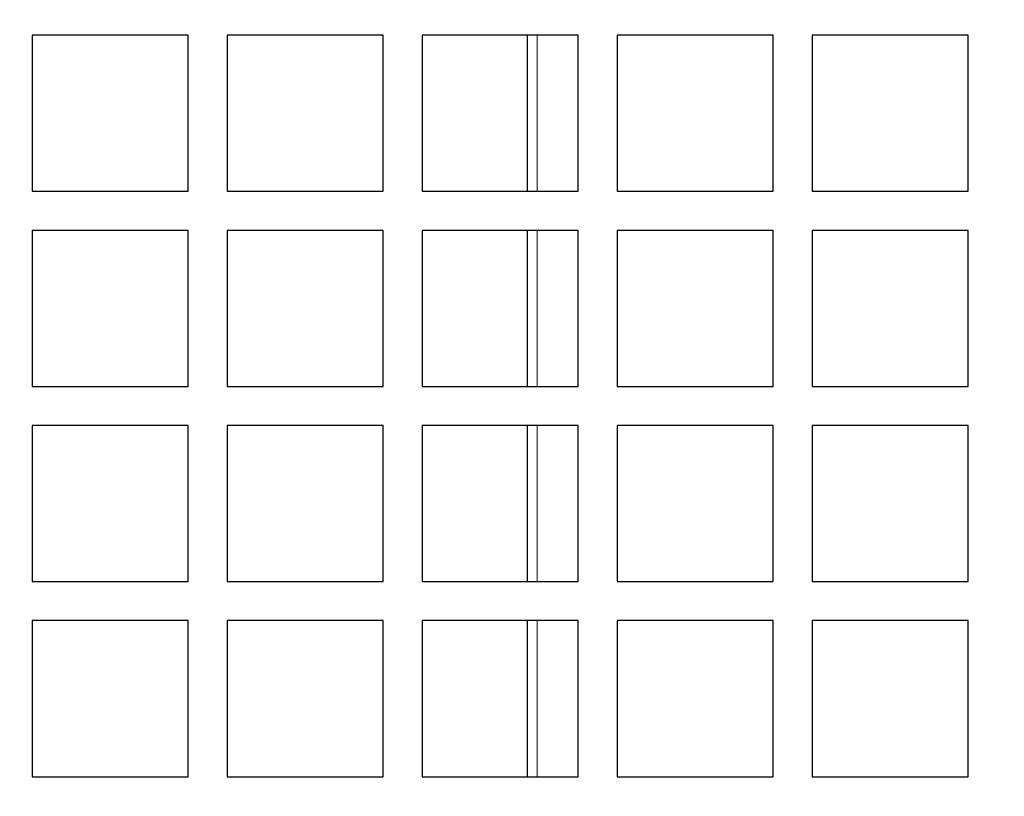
# Paper-space layout 'Blatt5' of a CAD drawing. Header units: millimetres. Extents: x 5 to 418, y 2 to 292.
# Tile 16 of 31: x 236 to 262, y 199 to 219. Entities that reach past the tile are written whole.
import ezdxf

# ---------------------------------------------------------------- set-up
doc = ezdxf.new("R2010")
doc.units = ezdxf.units.MM
doc.layers.add('SLD-0', color=7, linetype='Continuous')
doc.styles.add('SLDTEXTSTYLE1', font='TXT', dxfattribs={"width": 0.605})
doc.dimstyles.new('SLDDIMSTYLE6', dxfattribs={"dimtxt": 3.5, "dimasz": 3.302, "dimexe": 0, "dimexo": 0.0625, "dimgap": 0.875, "dimtad": 1, "dimlfac": 2, "dimrnd": 1e-09, "dimzin": 12, "dimdsep": 46, "dimtxsty": 'SLDTEXTSTYLE1', "dimsah": 1, "dimcen": 0.09, "dimadec": 0, "dimazin": 3, "dimtfac": 1, "dimtofl": 0, "dimtmove": 0, "dimatfit": 3, "dimfxl": 1, "dimfrac": 2, "dimtolj": 1, "dimtzin": 12, "dimarcsym": 0})

# ---------------------------------------------------------------- blocks, each defined once
blk = doc.blocks.new('_D_36')
at = {"layer": 'SLD-0', "color": 7}
for p, q in [((113.293, 153.905), (113.293, 269.669)), ((309.293, 153.905), (309.293, 269.669)), ((113.293, 268.669), (309.293, 268.669))]:
    blk.add_line(p, q, dxfattribs=at)
for points in [[(113.293, 268.669), (116.595, 268.161), (116.595, 269.177)], [(309.293, 268.669), (305.991, 269.177), (305.991, 268.161)]]:
    blk.add_solid(points, dxfattribs=at)
at = {"layer": 'SLD-0', "color": 7, "insert": (207.282, 273.18), "char_height": 3.5, "attachment_point": 1, "style": 'SLDTEXTSTYLE1'}
blk.add_mtext('392', dxfattribs=at)

psp = doc.layouts.new('Blatt5')

# ---------------------------------------------------------------- linework, layer by layer
at = {"color": 7, "linetype": 'Continuous', "lineweight": 25}
for p, q in [((236.7926, 218.1183), (236.7926, 214.1183)), ((240.7926, 218.1183), (236.7926, 218.1183)), ((240.7926, 214.1183), (240.7926, 218.1183)), ((241.7926, 218.1183), (241.7926, 214.1183)), ((245.7926, 218.1183), (241.7926, 218.1183)), ((245.7926, 214.1183), (245.7926, 218.1183)), ((246.7926, 218.1183), (246.7926, 214.1183)), ((250.7926, 218.1183), (246.7926, 218.1183)), ((249.4926, 214.1183), (249.4926, 218.1183)), ((250.7926, 214.1183), (250.7926, 218.1183)), ((251.7926, 218.1183), (251.7926, 214.1183)), ((255.7926, 218.1183), (251.7926, 218.1183)), ((255.7926, 214.1183), (255.7926, 218.1183)), ((256.7926, 218.1183), (256.7926, 214.1183)), ((260.7926, 218.1183), (256.7926, 218.1183)), ((260.7926, 214.1183), (260.7926, 218.1183)), ((236.7926, 214.1183), (240.7926, 214.1183)), ((241.7926, 214.1183), (245.7926, 214.1183)), ((246.7926, 214.1183), (250.7926, 214.1183)), ((251.7926, 214.1183), (255.7926, 214.1183)), ((256.7926, 214.1183), (260.7926, 214.1183)), ((236.7926, 213.1183), (236.7926, 209.1183)), ((240.7926, 213.1183), (236.7926, 213.1183)), ((240.7926, 209.1183), (240.7926, 213.1183)), ((241.7926, 213.1183), (241.7926, 209.1183)), ((245.7926, 213.1183), (241.7926, 213.1183)), ((245.7926, 209.1183), (245.7926, 213.1183)), ((246.7926, 213.1183), (246.7926, 209.1183)), ((250.7926, 213.1183), (246.7926, 213.1183)), ((249.4926, 209.1183), (249.4926, 213.1183)), ((250.7926, 209.1183), (250.7926, 213.1183)), ((251.7926, 213.1183), (251.7926, 209.1183)), ((255.7926, 213.1183), (251.7926, 213.1183)), ((255.7926, 209.1183), (255.7926, 213.1183)), ((256.7926, 213.1183), (256.7926, 209.1183)), ((260.7926, 213.1183), (256.7926, 213.1183)), ((260.7926, 209.1183), (260.7926, 213.1183)), ((236.7926, 209.1183), (240.7926, 209.1183)), ((241.7926, 209.1183), (245.7926, 209.1183)), ((246.7926, 209.1183), (250.7926, 209.1183)), ((251.7926, 209.1183), (255.7926, 209.1183)), ((256.7926, 209.1183), (260.7926, 209.1183)), ((236.7926, 208.1183), (236.7926, 204.1183)), ((240.7926, 208.1183), (236.7926, 208.1183)), ((240.7926, 204.1183), (240.7926, 208.1183)), ((241.7926, 208.1183), (241.7926, 204.1183)), ((245.7926, 208.1183), (241.7926, 208.1183)), ((245.7926, 204.1183), (245.7926, 208.1183)), ((246.7926, 208.1183), (246.7926, 204.1183)), ((250.7926, 208.1183), (246.7926, 208.1183)), ((249.4926, 204.1183), (249.4926, 208.1183)), ((250.7926, 204.1183), (250.7926, 208.1183)), ((251.7926, 208.1183), (251.7926, 204.1183)), ((255.7926, 208.1183), (251.7926, 208.1183)), ((255.7926, 204.1183), (255.7926, 208.1183)), ((256.7926, 208.1183), (256.7926, 204.1183)), ((260.7926, 208.1183), (256.7926, 208.1183)), ((260.7926, 204.1183), (260.7926, 208.1183)), ((236.7926, 204.1183), (240.7926, 204.1183)), ((241.7926, 204.1183), (245.7926, 204.1183)), ((246.7926, 204.1183), (250.7926, 204.1183)), ((251.7926, 204.1183), (255.7926, 204.1183)), ((256.7926, 204.1183), (260.7926, 204.1183)), ((236.7926, 203.1183), (236.7926, 199.1183)), ((240.7926, 203.1183), (236.7926, 203.1183)), ((240.7926, 199.1183), (240.7926, 203.1183)), ((241.7926, 203.1183), (241.7926, 199.1183)), ((245.7926, 203.1183), (241.7926, 203.1183)), ((245.7926, 199.1183), (245.7926, 203.1183)), ((246.7926, 203.1183), (246.7926, 199.1183)), ((250.7926, 203.1183), (246.7926, 203.1183)), ((249.4926, 199.1183), (249.4926, 203.1183)), ((250.7926, 199.1183), (250.7926, 203.1183)), ((251.7926, 203.1183), (251.7926, 199.1183)), ((255.7926, 203.1183), (251.7926, 203.1183)), ((255.7926, 199.1183), (255.7926, 203.1183)), ((256.7926, 203.1183), (256.7926, 199.1183)), ((260.7926, 203.1183), (256.7926, 203.1183)), ((260.7926, 199.1183), (260.7926, 203.1183)), ((236.7926, 199.1183), (240.7926, 199.1183)), ((241.7926, 199.1183), (245.7926, 199.1183)), ((246.7926, 199.1183), (250.7926, 199.1183)), ((251.7926, 199.1183), (255.7926, 199.1183)), ((256.7926, 199.1183), (260.7926, 199.1183))]:
    psp.add_line(p, q, dxfattribs=at)
at = {"color": 7, "linetype": 'Continuous', "lineweight": 18}
for p, q in [((249.7404, 218.1183), (249.7404, 214.1183)), ((249.7404, 213.1183), (249.7404, 209.1183)), ((249.7404, 208.1183), (249.7404, 204.1183)), ((249.7404, 203.1183), (249.7404, 199.1183))]:
    psp.add_line(p, q, dxfattribs=at)

# ---------------------------------------------------------------- dimensions: what is measured, and where the dimension line sits
at = {"layer": 'SLD-0', "color": 7}
dim = psp.add_linear_dim(base=(309.2926, 268.6687), p1=(113.2926, 153.9048), p2=(309.2926, 153.9048), dimstyle='SLDDIMSTYLE6', dxfattribs=at)
dim.commit()
dim.dimension.update_dxf_attribs({"geometry": '_D_36', "text_midpoint": (211.2926, 268.6687), "dimtype": 160})

doc.saveas('drawing.dxf')
